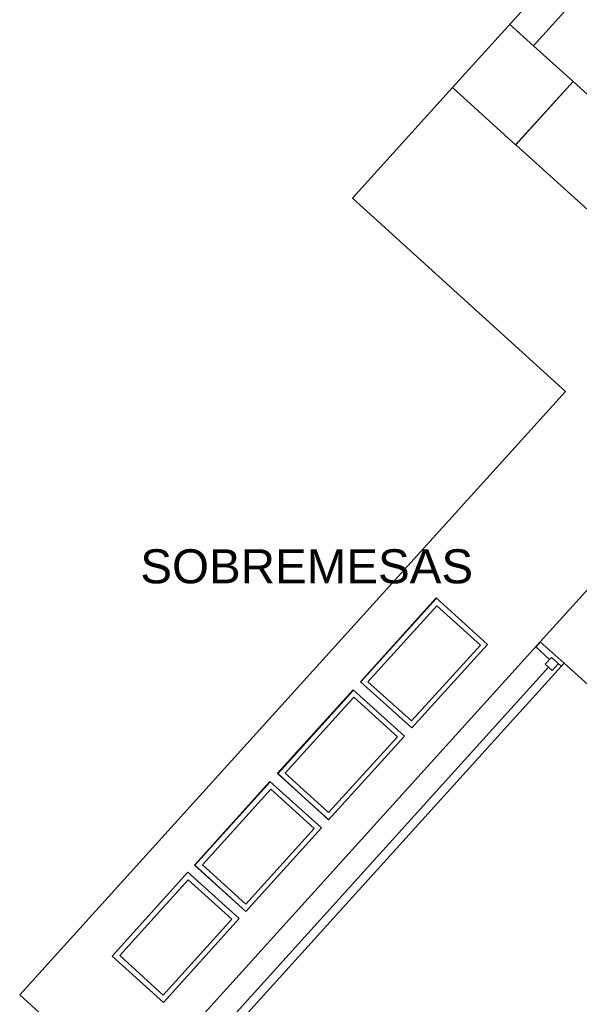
# Model space of a CAD drawing. Header units: millimetres. Extents: x 335 to 739279, y -1 to 84.
# Tile 119 of 244: x 373.62 to 377.1, y 35.63 to 41.76. Entities that reach past the tile are written whole.
import ezdxf

# ---------------------------------------------------------------- set-up
doc = ezdxf.new("R2010")
doc.units = ezdxf.units.MM
doc.header["$MEASUREMENT"] = 0
doc.styles.add('Arial', font='arial.ttf')

msp = doc.modelspace()

# ---------------------------------------------------------------- linework, layer by layer
at = {"color": 7}
for p, q in [((378.1328, 43.3459), (376.3138, 41.3389)), ((376.8178, 41.5979), (378.2208, 43.1489)), ((376.6688, 41.7319), (376.8178, 41.5979)), ((377.0648, 41.3759), (376.8178, 41.5979)), ((376.7068, 40.9829), (377.0648, 41.3759)), ((377.0648, 41.3759), (376.7088, 40.9829)), ((378.6858, 39.9059), (377.0648, 41.3759)), ((376.3138, 41.3389), (376.7068, 40.9829)), ((376.7088, 40.9829), (378.3308, 39.5129)), ((378.3308, 39.5129), (376.8598, 37.8909)), ((374.1008, 34.8399), (376.8598, 37.8909)), ((376.8598, 37.8909), (376.8318, 37.8589)), ((376.9178, 37.7809), (376.8318, 37.8589)), ((376.8598, 37.8909), (377.0088, 37.7569)), ((377.0088, 37.7569), (374.2478, 34.7079)), ((376.9298, 37.7929), (376.8908, 37.7519)), ((376.9338, 37.7119), (376.8908, 37.7519)), ((376.9908, 37.7379), (376.9298, 37.7929)), ((376.9708, 37.7539), (376.9338, 37.7119)), ((377.0088, 37.7569), (376.9908, 37.7379)), ((377.0088, 37.7569), (378.2388, 36.6429)), ((376.9118, 37.7319), (374.2638, 34.8059))]:
    msp.add_line(p, q, dxfattribs=at)
at = {"color": 7, "linetype": 'Continuous'}
for p, q in [((376.3138, 41.3389), (375.6918, 40.6499)), ((375.6918, 40.6499), (377.0178, 39.4469)), ((377.0178, 39.4469), (373.6198, 35.6939)), ((375.7408, 37.6409), (376.2128, 38.1629)), ((376.2128, 38.1629), (376.5318, 37.8729)), ((376.2148, 38.1619), (375.7438, 37.6409)), ((375.7878, 37.6419), (376.2168, 38.1149)), ((376.2168, 38.1149), (376.4878, 37.8689)), ((376.4878, 37.8689), (376.0588, 37.3979)), ((376.5318, 37.8729), (376.0618, 37.3539)), ((376.0618, 37.3539), (375.7408, 37.6409)), ((376.0588, 37.3979), (375.7878, 37.6419)), ((375.2238, 37.0719), (375.6958, 37.5919)), ((375.6968, 37.5889), (375.2258, 37.0689)), ((375.6958, 37.5919), (376.0148, 37.3029)), ((375.2718, 37.0719), (375.7008, 37.5449)), ((375.7008, 37.5449), (375.9708, 37.2999)), ((376.0148, 37.3029), (375.5428, 36.7819)), ((375.9708, 37.2999), (375.5428, 36.8279)), ((375.5428, 36.7819), (375.2238, 37.0719)), ((375.2258, 37.0689), (375.5448, 36.7819)), ((375.5428, 36.8279), (375.2718, 37.0719)), ((374.7088, 36.4999), (375.1778, 37.0209)), ((375.1798, 37.0199), (374.7098, 36.4999)), ((375.1778, 37.0209), (375.4988, 36.7329)), ((374.7568, 36.5019), (375.1828, 36.9739)), ((375.1828, 36.9739), (375.4538, 36.7289)), ((375.4988, 36.7329), (375.0268, 36.2119)), ((375.4538, 36.7289), (375.0268, 36.2569)), ((374.1948, 35.9339), (374.6668, 36.4559)), ((374.6668, 36.4559), (374.9868, 36.1679)), ((375.0268, 36.2119), (374.7088, 36.4999)), ((374.7098, 36.4999), (375.0278, 36.2119)), ((375.0268, 36.2569), (374.7568, 36.5019)), ((374.2428, 35.9379), (374.6688, 36.4099)), ((374.6688, 36.4099), (374.9398, 36.1649)), ((374.9398, 36.1649), (374.5138, 35.6919)), ((374.9868, 36.1679), (374.5148, 35.6459)), ((374.5148, 35.6459), (374.1948, 35.9339)), ((374.5138, 35.6919), (374.2428, 35.9379)), ((373.6198, 35.6939), (374.3078, 35.0709))]:
    msp.add_line(p, q, dxfattribs=at)

# ---------------------------------------------------------------- texts
at = {"insert": (374.3708, 38.2508), "char_height": 0.2118, "width": 4.168233, "attachment_point": 7, "line_spacing_factor": 0.798, "style": 'Arial'}
msp.add_mtext('SOBREMESAS', dxfattribs=at)

doc.saveas('drawing.dxf')
